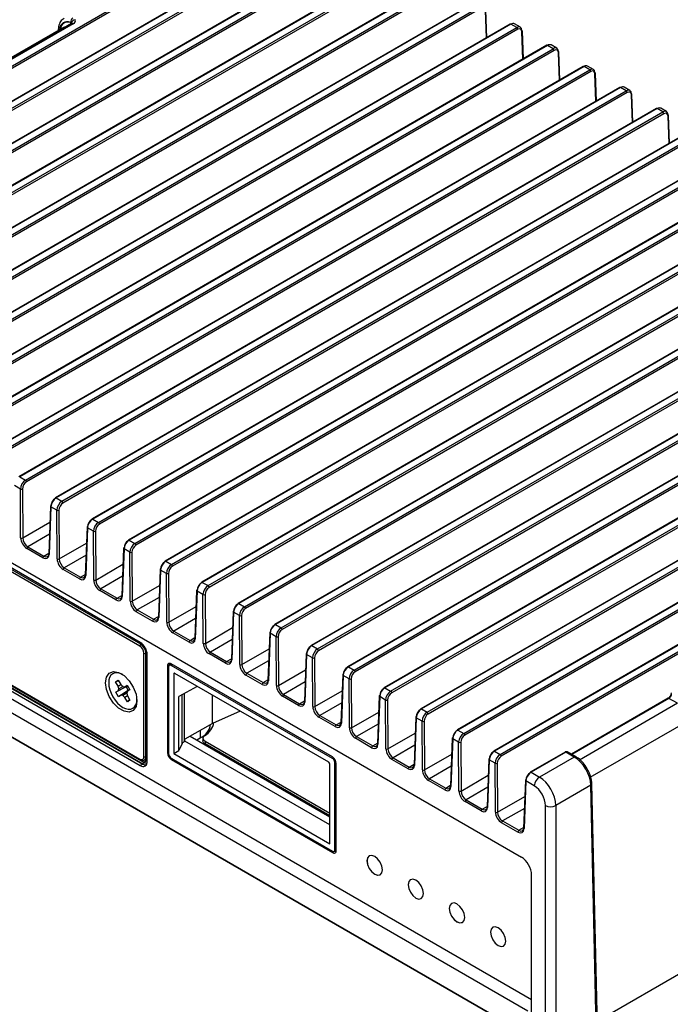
# Model space of a CAD drawing. Header units: millimetres. Extents: x 1 to 863, y 1 to 558.
# Tile 16 of 19: x 652 to 741, y 354 to 490. Entities that reach past the tile are written whole.
import ezdxf

# ---------------------------------------------------------------- set-up
doc = ezdxf.new("R2010")
doc.units = ezdxf.units.MM

msp = doc.modelspace()

# ---------------------------------------------------------------- linework, layer by layer
at = {"color": 7, "linetype": 'Continuous', "lineweight": 25}
for p, q in [((694.354, 503.472), (606.745, 452.896)), ((694.454, 503.462), (606.845, 452.886)), ((607.63, 452.433), (695.239, 503.009)), ((695.38, 502.768), (607.771, 452.192)), ((699.375, 500.574), (611.765, 449.998)), ((699.475, 500.564), (611.865, 449.988)), ((612.65, 449.535), (700.26, 500.111)), ((700.401, 499.87), (612.791, 449.294)), ((704.395, 497.675), (616.786, 447.099)), ((704.495, 497.665), (616.886, 447.09)), ((617.67, 446.636), (705.28, 497.212)), ((705.421, 496.972), (617.812, 446.396)), ((709.416, 494.777), (621.806, 444.201)), ((709.516, 494.767), (621.906, 444.191)), ((622.288, 466.692), (670.54, 494.547)), ((670.681, 494.306), (622.429, 466.451)), ((622.691, 443.738), (710.3, 494.314)), ((710.442, 494.073), (622.832, 443.497)), ((714.436, 491.879), (626.827, 441.303)), ((714.536, 491.869), (626.927, 441.293)), ((627.711, 440.84), (715.321, 491.416)), ((715.462, 491.175), (627.853, 440.599)), ((716.18, 487.089), (716.042, 490.852)), ((716.24, 487.124), (716.1, 490.937)), ((658.036, 488.526), (631.246, 473.061)), ((659.141, 489.069), (631.57, 473.153)), ((659.391, 489.044), (631.82, 473.128)), ((719.457, 488.981), (631.847, 438.405)), ((719.557, 488.971), (631.947, 438.395)), ((632.732, 437.942), (720.341, 488.518)), ((720.483, 488.277), (632.873, 437.701)), ((659.036, 489.203), (659.037, 489.213)), ((720.341, 488.518), (719.557, 488.971)), ((720.845, 488.565), (720.052, 489.023)), ((657.32, 488.183), (657.318, 488.112)), ((721.2, 484.191), (721.062, 487.953)), ((721.26, 484.225), (721.121, 488.038)), ((724.477, 486.082), (636.868, 435.506)), ((724.577, 486.072), (636.968, 435.497)), ((637.752, 435.044), (725.362, 485.619)), ((725.362, 485.619), (724.577, 486.072)), ((725.866, 485.667), (725.073, 486.124)), ((725.503, 485.379), (637.894, 434.803)), ((726.221, 481.292), (726.083, 485.055)), ((726.281, 481.327), (726.141, 485.14)), ((729.498, 483.184), (641.888, 432.608)), ((729.597, 483.174), (641.988, 432.598)), ((730.382, 482.721), (729.597, 483.174)), ((730.886, 482.768), (730.093, 483.226)), ((642.773, 432.145), (730.382, 482.721)), ((730.524, 482.48), (642.914, 431.904)), ((731.241, 478.394), (731.103, 482.157)), ((731.301, 478.429), (731.162, 482.242)), ((734.518, 480.286), (646.908, 429.71)), ((734.618, 480.276), (647.008, 429.7)), ((735.403, 479.823), (734.618, 480.276)), ((735.907, 479.87), (735.114, 480.328)), ((647.793, 429.247), (735.403, 479.823)), ((735.544, 479.582), (647.935, 429.006)), ((736.261, 475.496), (736.124, 479.259)), ((736.322, 475.531), (736.182, 479.344)), ((739.538, 477.388), (651.929, 426.812)), ((739.638, 477.378), (652.029, 426.802)), ((652.814, 426.349), (740.423, 476.925)), ((740.565, 476.684), (652.955, 426.108)), ((740.423, 476.925), (739.638, 477.378)), ((740.927, 476.972), (740.134, 477.43)), ((741.282, 472.598), (741.144, 476.36)), ((741.342, 472.632), (741.203, 476.445)), ((744.559, 474.489), (656.949, 423.913)), ((744.659, 474.479), (657.049, 423.904)), ((657.834, 423.451), (745.444, 474.026)), ((745.585, 473.786), (657.976, 423.21)), ((749.579, 471.591), (661.97, 421.015)), ((749.679, 471.581), (662.07, 421.005)), ((662.855, 420.552), (750.464, 471.128)), ((750.606, 470.887), (662.996, 420.311)), ((754.6, 468.693), (666.99, 418.117)), ((754.7, 468.683), (667.09, 418.107)), ((667.875, 417.654), (755.485, 468.23)), ((755.626, 467.989), (668.016, 417.413)), ((759.62, 465.795), (672.011, 415.219)), ((759.72, 465.785), (672.111, 415.209)), ((672.896, 414.756), (760.505, 465.332)), ((760.646, 465.091), (673.037, 414.515)), ((764.641, 462.896), (677.031, 412.32)), ((764.741, 462.886), (677.131, 412.311)), ((677.916, 411.858), (765.526, 462.433)), ((765.667, 462.193), (678.057, 411.617)), ((769.661, 459.998), (682.052, 409.422)), ((769.761, 459.988), (682.152, 409.412)), ((682.936, 408.959), (770.546, 459.535)), ((770.687, 459.294), (683.078, 408.718)), ((774.682, 457.1), (687.072, 406.524)), ((774.782, 457.09), (687.172, 406.514)), ((687.957, 406.061), (775.566, 456.637)), ((775.708, 456.396), (688.098, 405.82)), ((779.702, 454.202), (692.093, 403.626)), ((779.802, 454.192), (692.193, 403.616)), ((692.977, 403.163), (780.587, 453.739)), ((780.728, 453.498), (693.119, 402.922)), ((784.723, 451.303), (697.113, 400.727)), ((784.823, 451.293), (697.213, 400.718)), ((697.998, 400.265), (785.607, 450.84)), ((785.749, 450.6), (698.139, 400.024)), ((789.743, 448.405), (702.133, 397.829)), ((789.843, 448.395), (702.233, 397.819)), ((703.018, 397.366), (790.628, 447.942)), ((790.769, 447.701), (703.16, 397.125)), ((794.763, 445.507), (707.154, 394.931)), ((794.863, 445.497), (707.254, 394.921)), ((708.039, 394.468), (795.648, 445.044)), ((795.79, 444.803), (708.18, 394.227)), ((602.19, 443.14), (720.999, 374.553)), ((799.784, 442.609), (712.174, 392.033)), ((799.884, 442.599), (712.274, 392.023)), ((713.059, 391.57), (800.669, 442.146)), ((800.81, 441.905), (713.201, 391.329)), ((804.804, 439.71), (717.195, 389.134)), ((804.904, 439.7), (717.295, 389.125)), ((718.08, 388.672), (805.689, 439.247)), ((805.831, 439.007), (718.221, 388.431)), ((652.029, 426.802), (652.814, 426.349)), ((652.121, 425.13), (651.308, 425.599)), ((652.164, 418.423), (652.121, 425.13)), ((652.403, 425.132), (652.446, 418.424)), ((600.707, 423.389), (721.865, 353.447)), ((722.389, 354.95), (602.272, 424.293)), ((657.049, 423.904), (657.834, 423.451)), ((656.27, 422.787), (656.029, 416.244)), ((656.328, 422.701), (656.087, 416.158)), ((657.141, 422.232), (656.328, 422.701)), ((657.184, 415.524), (657.141, 422.232)), ((657.424, 422.233), (657.467, 415.526)), ((662.07, 421.005), (662.855, 420.552)), ((600.261, 420.31), (722.212, 349.909)), ((722.389, 349.806), (600.944, 419.915)), ((668.61, 404.042), (640.22, 420.431)), ((652.446, 418.424), (656.189, 420.584)), ((661.29, 419.889), (661.049, 413.346)), ((661.349, 419.803), (661.107, 413.259)), ((662.162, 419.334), (661.349, 419.803)), ((662.204, 412.626), (662.162, 419.334)), ((662.444, 419.335), (662.487, 412.627)), ((656.128, 418.937), (653.139, 417.211)), ((667.09, 418.107), (667.875, 417.654)), ((668.539, 403.552), (644.967, 417.16)), ((668.681, 403.797), (645.109, 417.405)), ((655.224, 415.684), (652.997, 416.969)), ((653.139, 417.211), (655.366, 415.926)), ((657.467, 415.526), (661.209, 417.686)), ((666.311, 416.991), (666.069, 410.447)), ((666.369, 416.905), (666.128, 410.361)), ((667.182, 416.436), (666.369, 416.905)), ((655.366, 415.926), (656.031, 416.31)), ((661.148, 416.039), (658.159, 414.313)), ((667.225, 409.728), (667.182, 416.436)), ((667.465, 416.437), (667.508, 409.729)), ((660.245, 412.785), (658.018, 414.071)), ((658.159, 414.313), (660.386, 413.028)), ((662.487, 412.627), (666.23, 414.788)), ((671.331, 414.093), (671.09, 407.549)), ((671.39, 414.006), (671.148, 407.463)), ((672.202, 413.537), (671.39, 414.006)), ((672.111, 415.209), (672.896, 414.756)), ((660.386, 413.028), (661.051, 413.412)), ((666.169, 413.14), (663.18, 411.415)), ((672.245, 406.83), (672.202, 413.537)), ((672.485, 413.539), (672.528, 406.831)), ((665.265, 409.887), (663.038, 411.173)), ((663.18, 411.415), (665.407, 410.129)), ((667.508, 409.729), (671.25, 411.89)), ((676.352, 411.194), (676.11, 404.651)), ((677.131, 412.311), (677.916, 411.858)), ((665.407, 410.129), (666.072, 410.513)), ((671.189, 410.242), (668.2, 408.517)), ((676.41, 411.108), (676.169, 404.565)), ((677.223, 410.639), (676.41, 411.108)), ((677.266, 403.931), (677.223, 410.639)), ((677.506, 410.64), (677.549, 403.933)), ((668.2, 408.517), (670.427, 407.231)), ((672.528, 406.831), (676.271, 408.991)), ((682.152, 409.412), (682.936, 408.959)), ((670.286, 406.989), (668.059, 408.275)), ((670.427, 407.231), (671.092, 407.615)), ((676.21, 407.344), (673.221, 405.618)), ((681.372, 408.296), (681.131, 401.753)), ((681.431, 408.21), (681.189, 401.666)), ((682.243, 407.741), (681.431, 408.21)), ((682.286, 401.033), (682.243, 407.741)), ((682.526, 407.742), (682.569, 401.034)), ((677.549, 403.933), (681.291, 406.093)), ((687.172, 406.514), (687.957, 406.061)), ((675.306, 404.091), (673.079, 405.376)), ((673.221, 405.618), (675.448, 404.333)), ((675.448, 404.333), (676.113, 404.717)), ((681.23, 404.446), (678.241, 402.72)), ((686.393, 405.398), (686.151, 398.854)), ((686.451, 405.312), (686.21, 398.768)), ((687.264, 404.843), (686.451, 405.312)), ((687.307, 398.135), (687.264, 404.843)), ((687.547, 404.844), (687.589, 398.136)), ((641.528, 403.631), (668.539, 388.038)), ((668.964, 387.352), (641.528, 403.19)), ((641.528, 403.182), (668.964, 387.344)), ((641.569, 403.539), (668.581, 387.946)), ((641.667, 403.433), (669.103, 387.595)), ((668.681, 403.797), (668.833, 403.883)), ((682.569, 401.034), (686.311, 403.195)), ((692.193, 403.616), (692.977, 403.163)), ((641.174, 402.978), (668.61, 387.139)), ((669.105, 388.364), (669.105, 402.572)), ((669.388, 402.572), (669.538, 402.661)), ((669.388, 388.364), (669.388, 402.572)), ((669.565, 387.691), (669.565, 402.388)), ((680.327, 401.192), (678.1, 402.478)), ((678.241, 402.72), (680.468, 401.435)), ((680.468, 401.435), (681.133, 401.819)), ((691.413, 402.5), (691.172, 395.956)), ((691.472, 402.413), (691.23, 395.87)), ((692.284, 401.944), (691.472, 402.413)), ((692.327, 395.237), (692.284, 401.944)), ((692.567, 401.946), (692.61, 395.238)), ((672.682, 401.011), (672.329, 400.807)), ((672.329, 400.807), (672.329, 388.893)), ((672.506, 400.704), (672.506, 388.791)), ((672.89, 401.095), (672.609, 400.933)), ((672.682, 401.011), (672.682, 400.976)), ((695.013, 388.324), (672.859, 401.113)), ((672.859, 400.909), (673.036, 401.011)), ((695.013, 388.12), (672.859, 400.909)), ((686.251, 401.548), (683.261, 399.822)), ((697.213, 400.718), (697.998, 400.265)), ((673.354, 399.806), (673.213, 399.725)), ((673.213, 399.725), (673.213, 388.791)), ((694.518, 387.589), (673.354, 399.806)), ((685.347, 398.294), (683.12, 399.58)), ((683.261, 399.822), (685.488, 398.536)), ((687.589, 398.136), (691.332, 400.297)), ((696.434, 399.601), (696.192, 393.058)), ((696.492, 399.515), (696.251, 392.972)), ((697.305, 399.046), (696.492, 399.515)), ((697.348, 392.338), (697.305, 399.046)), ((697.588, 399.047), (697.63, 392.34)), ((665.221, 398.662), (665.578, 398.875)), ((665.671, 398.716), (665.221, 398.662)), ((665.568, 398.068), (665.221, 398.662)), ((666.647, 397.955), (665.231, 397.224)), ((665.568, 398.068), (665.94, 398.267)), ((665.654, 397.7), (665.568, 398.068)), ((666.769, 398.024), (665.572, 397.428)), ((665.572, 397.428), (665.654, 397.7)), ((665.578, 398.875), (665.924, 398.281)), ((666.266, 398.013), (665.654, 397.7)), ((665.924, 398.281), (666.201, 398.026)), ((666.201, 398.026), (666.476, 397.968)), ((666.476, 397.968), (666.817, 398.171)), ((666.476, 397.968), (666.833, 398.144)), ((666.647, 397.955), (666.93, 397.471)), ((666.817, 398.171), (667.181, 397.55)), ((676.44, 398.025), (673.92, 396.621)), ((685.488, 398.536), (686.154, 398.92)), ((691.271, 398.649), (688.282, 396.924)), ((702.233, 397.819), (703.018, 397.366)), ((665.231, 397.224), (665.572, 397.428)), ((665.594, 396.602), (665.231, 397.224)), ((666.93, 397.471), (665.594, 396.602)), ((665.935, 396.806), (665.594, 396.602)), ((665.935, 396.806), (667.05, 397.544)), ((666.211, 396.747), (665.935, 396.806)), ((666.768, 397.108), (666.211, 396.747)), ((666.487, 396.493), (666.211, 396.747)), ((666.842, 396.713), (666.487, 396.493)), ((666.834, 395.899), (666.487, 396.493)), ((666.84, 397.346), (666.758, 397.074)), ((666.758, 397.074), (666.844, 396.706)), ((667.171, 397.566), (666.84, 397.346)), ((667.181, 397.55), (666.84, 397.346)), ((666.844, 396.706), (667.191, 396.112)), ((673.92, 389.199), (673.92, 396.621)), ((674.368, 390.165), (674.368, 396.871)), ((674.627, 397.015), (674.627, 390.424)), ((678.516, 392.933), (678.516, 396.826)), ((690.367, 395.396), (688.141, 396.682)), ((688.282, 396.924), (690.509, 395.638)), ((692.61, 395.238), (696.352, 397.398)), ((701.454, 396.703), (701.213, 390.16)), ((701.513, 396.617), (701.271, 390.073)), ((702.325, 396.148), (701.513, 396.617)), ((741.169, 396.382), (727.868, 388.703)), ((741.269, 396.372), (727.927, 388.67)), ((742.446, 395.693), (741.269, 396.372)), ((667.104, 396.261), (666.834, 395.899)), ((667.191, 396.112), (666.834, 395.899)), ((690.509, 395.638), (691.174, 396.022)), ((696.292, 395.751), (693.302, 394.025)), ((702.368, 389.44), (702.325, 396.148)), ((702.608, 396.149), (702.651, 389.441)), ((742.446, 395.693), (728.957, 387.906)), ((682.338, 394.62), (678.516, 392.933)), ((695.388, 392.498), (693.161, 393.783)), ((693.302, 394.025), (695.529, 392.74)), ((697.63, 392.34), (701.373, 394.5)), ((706.475, 393.805), (706.233, 387.261)), ((706.533, 393.719), (706.292, 387.175)), ((707.346, 393.25), (706.533, 393.719)), ((707.254, 394.921), (708.039, 394.468)), ((678.516, 392.933), (674.733, 390.749)), ((695.529, 392.74), (696.195, 393.124)), ((701.312, 392.853), (698.323, 391.127)), ((707.389, 386.542), (707.346, 393.25)), ((707.628, 393.251), (707.671, 386.543)), ((743.845, 393.263), (730.386, 385.494)), ((675.475, 391.177), (694.659, 380.102)), ((676.357, 390.668), (676.851, 390.954)), ((676.851, 391.972), (676.851, 390.954)), ((677.225, 390.911), (677.215, 390.585)), ((700.408, 389.599), (698.181, 390.885)), ((698.323, 391.127), (700.55, 389.842)), ((702.651, 389.441), (706.393, 391.602)), ((711.495, 390.907), (711.254, 384.363)), ((712.274, 392.023), (713.059, 391.57)), ((674.368, 390.165), (673.92, 389.199)), ((674.733, 390.485), (674.627, 390.424)), ((674.733, 390.485), (674.733, 390.749)), ((694.659, 378.982), (674.733, 390.485)), ((677.509, 390.166), (694.659, 380.265)), ((677.519, 390.493), (694.659, 380.597)), ((700.55, 389.842), (701.215, 390.226)), ((706.332, 389.955), (703.343, 388.229)), ((711.554, 390.82), (711.312, 384.277)), ((712.366, 390.351), (711.554, 390.82)), ((712.409, 383.644), (712.366, 390.351)), ((712.649, 390.353), (712.692, 383.645)), ((669.388, 388.364), (669.565, 388.468)), ((672.506, 388.995), (672.329, 388.893)), ((672.859, 388.179), (695.013, 375.39)), ((673.213, 388.791), (673.92, 389.199)), ((673.213, 388.791), (694.659, 376.41)), ((695.013, 388.12), (695.167, 388.209)), ((703.343, 388.229), (705.57, 386.943)), ((707.671, 386.543), (711.414, 388.704)), ((717.295, 389.125), (718.08, 388.672)), ((726.991, 388.993), (722.215, 386.236)), ((727.091, 388.983), (722.315, 386.226)), ((728.25, 388.314), (723.475, 385.557)), ((728.25, 388.314), (727.091, 388.983)), ((728.5, 388.339), (727.339, 389.009)), ((668.964, 387.344), (668.61, 387.139)), ((669.103, 387.595), (669.565, 387.871)), ((669.184, 387.908), (669.565, 388.134)), ((673.036, 388.077), (672.859, 387.975)), ((672.859, 387.975), (695.013, 375.186)), ((694.659, 376.41), (694.659, 387.344)), ((695.366, 387.507), (695.52, 387.596)), ((695.366, 375.594), (695.366, 387.507)), ((695.543, 375.492), (695.543, 387.405)), ((705.429, 386.701), (703.202, 387.987)), ((705.57, 386.943), (706.236, 387.327)), ((711.353, 387.056), (708.364, 385.331)), ((716.516, 388.008), (716.274, 381.465)), ((716.574, 387.922), (716.332, 381.379)), ((717.387, 387.453), (716.574, 387.922)), ((717.429, 380.745), (717.387, 387.453)), ((717.669, 387.454), (717.712, 380.747)), ((712.692, 383.645), (716.434, 385.805)), ((722.315, 386.226), (723.475, 385.557)), ((710.449, 383.803), (708.222, 385.089)), ((708.364, 385.331), (710.591, 384.045)), ((710.591, 384.045), (711.256, 384.429)), ((716.373, 384.158), (713.384, 382.432)), ((721.536, 385.11), (721.294, 378.567)), ((721.594, 385.024), (721.353, 378.48)), ((722.768, 384.347), (721.594, 385.024)), ((730.531, 384.446), (725.713, 381.664)), ((731.288, 350.943), (730.531, 384.446)), ((731.434, 351.15), (730.678, 384.654)), ((717.712, 380.747), (721.455, 382.907)), ((715.47, 380.905), (713.243, 382.19)), ((713.384, 382.432), (715.611, 381.147)), ((715.611, 381.147), (716.276, 381.531)), ((724.299, 347.724), (724.299, 381.664)), ((725.713, 381.664), (725.713, 347.724)), ((721.394, 381.26), (718.405, 379.534)), ((720.49, 378.006), (718.263, 379.292)), ((718.405, 379.534), (720.632, 378.249)), ((720.632, 378.249), (721.297, 378.633)), ((695.366, 375.39), (695.013, 375.186)), ((695.263, 375.365), (695.543, 375.527)), ((695.336, 375.407), (695.366, 375.39)), ((695.366, 375.594), (695.543, 375.696)), ((722.389, 348.827), (722.389, 372.118)), ((744.098, 359.318), (731.415, 351.996))]:
    msp.add_line(p, q, dxfattribs=at)
at = {"color": 7, "linetype": 'Continuous', "lineweight": 25, "flags": 128}
for points in [[(672.705, 401.175), (672.693, 401.124), (672.682, 401.011)], [(672.788, 401.031), (672.795, 401.107), (672.804, 401.141)], [(668.15, 396.019), (668.02, 395.243), (667.646, 394.71), (667.072, 394.485), (666.368, 394.595), (665.619, 395.028), (664.915, 395.73), (664.342, 396.617), (663.967, 397.582), (663.837, 398.509), (663.967, 399.286), (664.342, 399.819), (664.915, 400.044), (665.619, 399.933), (666.368, 399.501), (667.072, 398.799), (667.646, 397.911), (668.02, 396.946), (668.15, 396.019)], [(677.519, 390.493), (677.513, 390.314), (677.509, 390.166)], [(669.173, 387.902), (669.181, 387.906), (669.184, 387.908)], [(695.366, 375.39), (695.47, 375.342), (695.52, 375.327)], [(695.54, 375.43), (695.506, 375.439), (695.437, 375.471)], [(701.883, 372.825), (701.802, 373.34), (701.572, 373.87), (701.228, 374.334), (700.822, 374.662), (700.416, 374.803), (700.072, 374.736), (699.842, 374.471), (699.761, 374.049), (699.842, 373.534), (700.072, 373.004), (700.416, 372.54), (700.822, 372.212), (701.228, 372.071), (701.572, 372.138), (701.802, 372.403), (701.883, 372.825)], [(700.079, 374.74), (700.079, 374.74), (699.849, 374.476), (699.769, 374.053), (699.849, 373.538), (700.079, 373.008), (700.423, 372.544), (700.829, 372.216), (701.235, 372.075), (701.579, 372.142)], [(707.54, 369.559), (707.459, 370.074), (707.229, 370.605), (706.885, 371.069), (706.479, 371.396), (706.073, 371.537), (705.729, 371.47), (705.499, 371.206), (705.418, 370.784), (705.499, 370.268), (705.729, 369.738), (706.073, 369.274), (706.479, 368.947), (706.885, 368.806), (707.229, 368.872), (707.459, 369.137), (707.54, 369.559)], [(705.736, 371.475), (705.736, 371.475), (705.506, 371.21), (705.425, 370.788), (705.506, 370.273), (705.736, 369.742), (706.08, 369.278), (706.486, 368.951), (706.892, 368.81), (707.236, 368.876)], [(713.196, 366.294), (713.116, 366.809), (712.886, 367.339), (712.542, 367.803), (712.136, 368.131), (711.73, 368.272), (711.386, 368.205), (711.156, 367.94), (711.075, 367.518), (711.156, 367.003), (711.386, 366.473), (711.73, 366.009), (712.136, 365.681), (712.542, 365.54), (712.886, 365.607), (713.116, 365.871), (713.196, 366.294)], [(711.393, 368.209), (711.393, 368.209), (711.163, 367.944), (711.082, 367.522), (711.163, 367.007), (711.393, 366.477), (711.737, 366.013), (712.143, 365.685), (712.549, 365.544), (712.893, 365.611)], [(718.853, 363.028), (718.773, 363.543), (718.543, 364.073), (718.199, 364.537), (717.793, 364.865), (717.387, 365.006), (717.043, 364.939), (716.813, 364.675), (716.732, 364.252), (716.813, 363.737), (717.043, 363.207), (717.387, 362.743), (717.793, 362.415), (718.199, 362.274), (718.543, 362.341), (718.773, 362.606), (718.853, 363.028)], [(717.05, 364.943), (717.05, 364.943), (716.82, 364.679), (716.739, 364.257), (716.82, 363.741), (717.05, 363.211), (717.394, 362.747), (717.8, 362.419), (718.206, 362.278), (718.55, 362.345)]]:
    msp.add_lwpolyline(points, dxfattribs=at)
at = {"color": 7, "linetype": 'Continuous', "lineweight": 25}
for centre, radius, start, end in [((659.698, 489.3), 0.667, 124.09251, 187.50291), ((658.407, 489.113), 0.636, 350.46845, 8.12949), ((658.891, 488.929), 0.31, 29.11641, 62.06166), ((659.246, 488.853), 0.24, 52.78294, 115.9066), ((659.707, 489.059), 0.543, 95.89014, 173.2911), ((719.498, 488.891), 0.0988, 53.79355, 114.89599), ((720.175, 488.258), 0.308, 3.49815, 57.32875), ((657.497, 488.18), 0.177, 178.92349, 199.91622), ((721.024, 488.026), 0.0977, 7.44439, 66.86138), ((721.024, 488.043), 0.097, 293.3316, 357.51262), ((724.519, 485.993), 0.0988, 53.79355, 114.89599), ((725.195, 485.36), 0.308, 3.49815, 57.32875), ((726.044, 485.127), 0.0977, 7.44439, 66.86138), ((726.044, 485.144), 0.097, 293.3316, 357.51262), ((729.539, 483.094), 0.0988, 53.79355, 114.89599), ((730.216, 482.461), 0.308, 3.49815, 57.32875), ((731.065, 482.229), 0.0977, 7.44439, 66.86138), ((731.065, 482.246), 0.097, 293.3316, 357.51262), ((734.56, 480.196), 0.0988, 53.79355, 114.89599), ((735.236, 479.563), 0.308, 3.49815, 57.32875), ((736.085, 479.331), 0.0977, 7.44439, 66.86138), ((736.085, 479.348), 0.097, 293.3316, 357.51262), ((739.58, 477.298), 0.0988, 53.79355, 114.89599), ((740.257, 476.665), 0.308, 3.49815, 57.32875), ((741.106, 476.433), 0.0977, 7.44439, 66.86138), ((741.106, 476.45), 0.097, 293.3316, 357.51262), ((652.647, 426.089), 0.308, 3.49815, 57.32875), ((652.261, 425.417), 0.319, 243.98071, 296.52355), ((657.006, 423.833), 0.0984, 125.2169, 184.16375), ((656.991, 423.824), 0.0988, 53.79355, 114.89599), ((657.668, 423.191), 0.308, 3.49815, 57.32875), ((656.368, 422.775), 0.0991, 113.71339, 172.78493), ((656.368, 422.791), 0.0985, 182.27251, 246.04908), ((657.281, 422.519), 0.319, 243.98071, 296.52355), ((662.027, 420.935), 0.0984, 125.2169, 184.16375), ((662.011, 420.926), 0.0988, 53.79355, 114.89599), ((661.389, 419.877), 0.0991, 113.71339, 172.78493), ((661.389, 419.893), 0.0985, 182.27251, 246.04908), ((662.302, 419.621), 0.319, 243.98071, 296.52355), ((662.688, 420.293), 0.308, 3.49815, 57.32875), ((652.304, 418.71), 0.319, 243.98071, 296.52355), ((667.047, 418.037), 0.0984, 125.2169, 184.16375), ((667.032, 418.027), 0.0988, 53.79355, 114.89599), ((653.305, 416.952), 0.308, 122.65226, 176.77035), ((666.409, 416.978), 0.0991, 113.71339, 172.78493), ((666.409, 416.995), 0.0985, 182.27251, 246.04908), ((667.709, 417.394), 0.308, 3.49815, 57.32875), ((655.532, 415.666), 0.308, 122.65226, 176.77035), ((656.127, 416.248), 0.0985, 182.27251, 246.04908), ((657.324, 415.811), 0.319, 243.98071, 296.52355), ((667.322, 416.723), 0.319, 243.98071, 296.52355), ((672.067, 415.138), 0.0984, 125.2169, 184.16375), ((672.053, 415.132), 0.0962, 52.84825, 115.84129), ((658.325, 414.054), 0.308, 122.65226, 176.77035), ((671.43, 414.08), 0.0991, 113.71339, 172.78493), ((671.43, 414.096), 0.0985, 182.27251, 246.04908), ((672.729, 414.496), 0.308, 3.49815, 57.32875), ((660.552, 412.768), 0.308, 122.65226, 176.77035), ((661.147, 413.35), 0.0985, 182.27251, 246.04908), ((662.345, 412.913), 0.319, 243.98071, 296.52355), ((672.343, 413.824), 0.319, 243.98071, 296.52355), ((663.346, 411.155), 0.308, 122.65226, 176.77035), ((676.45, 411.182), 0.0991, 113.71339, 172.78493), ((676.45, 411.198), 0.0985, 182.27251, 246.04908), ((677.088, 412.24), 0.0984, 125.2169, 184.16375), ((677.073, 412.234), 0.0962, 52.84825, 115.84129), ((677.749, 411.598), 0.308, 3.49815, 57.32875), ((665.573, 409.87), 0.308, 122.65226, 176.77035), ((666.168, 410.451), 0.0985, 182.27251, 246.04908), ((677.363, 410.926), 0.319, 243.98071, 296.52355), ((667.365, 410.015), 0.319, 243.98071, 296.52355), ((668.366, 408.257), 0.308, 122.65226, 176.77035), ((682.108, 409.342), 0.0984, 125.2169, 184.16375), ((682.094, 409.336), 0.0962, 52.84825, 115.84129), ((682.77, 408.7), 0.308, 3.49815, 57.32875), ((670.593, 406.972), 0.308, 122.65226, 176.77035), ((671.188, 407.553), 0.0985, 182.27251, 246.04908), ((681.471, 408.284), 0.0991, 113.71339, 172.78493), ((681.471, 408.3), 0.0985, 182.27251, 246.04908), ((682.383, 408.028), 0.319, 243.98071, 296.52355), ((672.385, 407.117), 0.319, 243.98071, 296.52355), ((687.129, 406.444), 0.0984, 125.2169, 184.16375), ((687.114, 406.437), 0.0962, 52.84825, 115.84129), ((687.79, 405.801), 0.308, 3.49815, 57.32875), ((673.387, 405.359), 0.308, 122.65226, 176.77035), ((676.209, 404.655), 0.0985, 182.27251, 246.04908), ((686.491, 405.385), 0.0991, 113.71339, 172.78493), ((686.491, 405.402), 0.0985, 182.27251, 246.04908), ((687.404, 405.13), 0.319, 243.98071, 296.52355), ((668.846, 403.538), 0.307, 122.60548, 177.39452), ((667.877, 402.516), 1.229, 2.60548, 57.39452), ((667.492, 402.294), 2.075, 2.60548, 57.39452), ((667.853, 402.502), 1.537, 2.60548, 57.39452), ((675.614, 404.073), 0.308, 122.65226, 176.77035), ((677.406, 404.218), 0.319, 243.98071, 296.52355), ((692.149, 403.545), 0.0984, 125.2169, 184.16375), ((692.134, 403.539), 0.0962, 52.84825, 115.84129), ((692.811, 402.903), 0.308, 3.49815, 57.32875), ((669.246, 402.845), 0.307, 242.60967, 297.39033), ((678.407, 402.461), 0.308, 122.65226, 176.77035), ((681.229, 401.757), 0.0985, 182.27251, 246.04908), ((691.512, 402.487), 0.0991, 113.71339, 172.78493), ((691.512, 402.503), 0.0985, 182.27251, 246.04908), ((692.424, 402.231), 0.319, 243.98071, 296.52355), ((672.652, 400.859), 0.328, 50.79671, 189.21404), ((672.721, 400.739), 0.218, 50.79671, 189.21404), ((680.634, 401.175), 0.308, 122.65226, 176.77035), ((682.426, 401.32), 0.319, 243.98071, 296.52355), ((697.17, 400.647), 0.0984, 125.2169, 184.16375), ((697.155, 400.641), 0.0962, 52.84825, 115.84129), ((673.299, 399.739), 0.0873, 50.79671, 189.21404), ((683.428, 399.562), 0.308, 122.65226, 176.77035), ((696.532, 399.589), 0.0991, 113.71339, 172.78493), ((696.532, 399.605), 0.0985, 182.27251, 246.04908), ((697.445, 399.333), 0.319, 243.98071, 296.52355), ((697.831, 400.005), 0.308, 3.49815, 57.32875), ((685.655, 398.277), 0.308, 122.65226, 176.77035), ((686.25, 398.858), 0.0985, 182.27251, 246.04908), ((687.447, 398.422), 0.319, 243.98071, 296.52355), ((702.19, 397.749), 0.0984, 125.2169, 184.16375), ((702.175, 397.743), 0.0962, 52.84825, 115.84129), ((688.448, 396.664), 0.308, 122.65226, 176.77035), ((701.552, 396.691), 0.0991, 113.71339, 172.78493), ((701.553, 396.707), 0.0985, 182.27251, 246.04908), ((702.852, 397.107), 0.308, 3.49815, 57.32875), ((741.211, 396.295), 0.0962, 52.84825, 115.84129), ((690.675, 395.379), 0.308, 122.65226, 176.77035), ((691.27, 395.96), 0.0985, 182.27251, 246.04908), ((692.467, 395.524), 0.319, 243.98071, 296.52355), ((702.465, 396.435), 0.319, 243.98071, 296.52355), ((707.211, 394.851), 0.0984, 125.2169, 184.16375), ((707.196, 394.844), 0.0962, 52.84825, 115.84129), ((693.469, 393.766), 0.308, 122.65226, 176.77035), ((706.573, 393.792), 0.0991, 113.71339, 172.78493), ((706.573, 393.809), 0.0985, 182.27251, 246.04908), ((707.872, 394.208), 0.308, 3.49815, 57.32875), ((675.831, 393.218), 2.484, 294.24795, 350.21446), ((676.228, 393.491), 2.538, 299.15942, 350.64782), ((695.696, 392.48), 0.308, 122.65226, 176.77035), ((696.291, 393.062), 0.0985, 182.27251, 246.04908), ((697.488, 392.626), 0.319, 243.98071, 296.52355), ((707.486, 393.537), 0.319, 243.98071, 296.52355), ((698.489, 390.868), 0.308, 122.65226, 176.77035), ((711.593, 390.894), 0.0991, 113.71339, 172.78493), ((711.594, 390.91), 0.0985, 182.27251, 246.04908), ((712.231, 391.952), 0.0984, 125.2169, 184.16375), ((712.216, 391.946), 0.0962, 52.84825, 115.84129), ((712.893, 391.31), 0.308, 3.49815, 57.32875), ((674.912, 389.88), 0.614, 117.64491, 152.34888), ((700.716, 389.582), 0.308, 122.65226, 176.77035), ((701.311, 390.164), 0.0985, 182.27251, 246.04908), ((712.506, 390.638), 0.319, 243.98071, 296.52355), ((668.76, 388.308), 0.349, 230.79671, 9.21404), ((669.246, 388.637), 0.307, 242.60967, 297.39033), ((668.886, 388.315), 0.504, 306.20937, 5.57568), ((673.48, 388.946), 1.153, 182.60548, 237.39452), ((673.273, 388.826), 0.768, 182.60548, 237.39452), ((694.392, 387.353), 1.153, 2.60548, 57.39452), ((702.508, 389.727), 0.319, 243.98071, 296.52355), ((703.51, 387.969), 0.308, 122.65226, 176.77035), ((717.252, 389.054), 0.0984, 125.2169, 184.16375), ((717.237, 389.048), 0.0962, 52.84825, 115.84129), ((717.913, 388.412), 0.308, 3.49815, 57.32875), ((727.033, 388.907), 0.0962, 52.84825, 115.84129), ((728.396, 388.115), 0.247, 65.06909, 126.2622), ((668.635, 388.026), 0.0959, 172.74253, 235.95995), ((668.983, 387.596), 0.59, 230.79671, 9.21404), ((669.271, 387.337), 0.308, 123.22971, 177.34769), ((669.398, 388.027), 0.803, 237.26797, 273.35066), ((669.403, 388.03), 0.815, 237.34129, 272.45292), ((669.465, 388.152), 0.664, 236.95971, 277.161), ((694.352, 387.33), 0.307, 2.60548, 57.39452), ((694.599, 387.472), 0.768, 2.60548, 57.39452), ((705.737, 386.684), 0.308, 122.65226, 176.77035), ((706.332, 387.265), 0.0985, 182.27251, 246.04908), ((716.614, 387.996), 0.0991, 113.71339, 172.78493), ((716.614, 388.012), 0.0985, 182.27251, 246.04908), ((717.527, 387.74), 0.319, 243.98071, 296.52355), ((707.529, 386.829), 0.319, 243.98071, 296.52355), ((722.272, 386.156), 0.0984, 125.2169, 184.16375), ((722.257, 386.15), 0.0962, 52.84825, 115.84129), ((724.306, 384.26), 1.541, 122.65226, 176.77035), ((708.53, 385.071), 0.308, 122.65226, 176.77035), ((711.352, 384.367), 0.0985, 182.27251, 246.04908), ((721.634, 385.098), 0.0991, 113.71339, 172.78493), ((721.634, 385.114), 0.0985, 182.27251, 246.04908), ((730.431, 384.672), 0.247, 293.93375, 355.83523), ((710.757, 383.786), 0.308, 122.65226, 176.77035), ((712.549, 383.931), 0.319, 243.98071, 296.52355), ((713.55, 382.173), 0.308, 122.65226, 176.77035), ((716.372, 381.469), 0.0985, 182.27251, 246.04908), ((725.006, 383.084), 1.586, 243.52652, 296.47348), ((715.777, 380.887), 0.308, 122.65226, 176.77035), ((717.57, 381.033), 0.319, 243.98071, 296.52355), ((718.571, 379.275), 0.308, 122.65226, 176.77035), ((720.798, 377.989), 0.308, 122.65226, 176.77035), ((721.393, 378.571), 0.0985, 182.27251, 246.04908), ((695.151, 375.559), 0.218, 230.79671, 9.21404), ((695.22, 375.439), 0.328, 230.79671, 9.21404)]:
    msp.add_arc(centre, radius, start, end, dxfattribs=at)
for centre, major_axis, ratio, start_param, end_param in [((659.377, 486.829), (-1.334, 2.352), 0.5823971, 5.6900992, 6.944559), ((659.378, 486.989), (-1.233, 2.175), 0.5823971, 5.7056402, 6.9290674), ((659.025, 486.788), (-0.983, 1.742), 0.5836438, 6.0004613, 6.2887606), ((658.684, 489.452), (1, 0), 0.5772438, 5.4978252, 6.5399771), ((719.542, 488.162), (0.515, 0.858), 0.5657248, 0.0096083, 0.7949252), ((720.356, 487.693), (0.485, 0.875), 0.5888071, 5.5047509, 7.0580939), ((720.497, 487.615), (0.385, 0.702), 0.5916241, 5.5020191, 7.0553621), ((724.563, 485.264), (0.515, 0.858), 0.5657248, 0.0096083, 0.7949252), ((725.376, 484.795), (0.485, 0.875), 0.5888071, 5.5047509, 7.0580939), ((725.517, 484.717), (0.385, 0.702), 0.5916241, 5.5020191, 7.0553621), ((729.583, 482.366), (0.515, 0.858), 0.5657248, 0.0096083, 0.7949252), ((730.396, 481.896), (0.485, 0.875), 0.5888071, 5.5047509, 7.0580939), ((730.538, 481.819), (0.385, 0.702), 0.5916241, 5.5020191, 7.0553621), ((734.604, 479.468), (0.515, 0.858), 0.5657248, 0.0096083, 0.7949252), ((735.417, 478.998), (0.485, 0.875), 0.5888071, 5.5047509, 7.0580939), ((735.558, 478.921), (0.385, 0.702), 0.5916241, 5.5020191, 7.0553621), ((739.624, 476.569), (0.515, 0.858), 0.5657248, 0.0096083, 0.7949252), ((740.437, 476.1), (0.485, 0.875), 0.5888071, 5.5047509, 7.0580939), ((740.579, 476.022), (0.385, 0.702), 0.5916241, 5.5020191, 7.0553621), ((652.828, 425.524), (0.485, 0.875), 0.5888071, 0.7749086, 2.3282516), ((652.969, 425.447), (0.385, 0.702), 0.5916241, 0.7721768, 2.3255199), ((657.035, 423.095), (0.515, 0.858), 0.5657248, 0.7949252, 2.3482682), ((656.894, 423.181), (0.415, 0.684), 0.5627777, 0.7972069, 2.3505499), ((657.848, 422.626), (0.485, 0.875), 0.5888071, 0.7749086, 2.3282516), ((657.99, 422.548), (0.385, 0.702), 0.5916241, 0.7721768, 2.3255199), ((662.056, 420.197), (0.515, 0.858), 0.5657248, 0.7949252, 2.3482682), ((661.914, 420.283), (0.415, 0.684), 0.5627777, 0.7972069, 2.3505499), ((662.869, 419.728), (0.485, 0.875), 0.5888071, 0.7749086, 2.3282516), ((663.01, 419.65), (0.385, 0.702), 0.5916241, 0.7721768, 2.3255199), ((653.012, 417.958), (-0.584, 1.048), 0.587367, 0.8195123, 2.3653138), ((653.154, 418.036), (-0.484, 0.875), 0.5893414, 0.8213954, 2.3671969), ((667.076, 417.299), (0.515, 0.858), 0.5657248, 0.7949252, 2.3482682), ((666.935, 417.384), (0.415, 0.684), 0.5627777, 0.7972069, 2.3505499), ((667.889, 416.829), (0.485, 0.875), 0.5888071, 0.7749086, 2.3282516), ((668.031, 416.752), (0.385, 0.702), 0.5916241, 0.7721768, 2.3255199), ((655.239, 416.672), (-0.584, 1.048), 0.587367, 2.3653138, 3.9111154), ((655.38, 416.751), (-0.484, 0.875), 0.5893414, 2.3671969, 3.9129985), ((658.033, 415.059), (-0.584, 1.048), 0.587367, 0.8195123, 2.3653138), ((658.174, 415.138), (-0.484, 0.875), 0.5893414, 0.8213954, 2.3671969), ((672.097, 414.4), (0.515, 0.858), 0.5657248, 0.7949252, 2.3482682), ((671.955, 414.486), (0.415, 0.684), 0.5627777, 0.7972069, 2.3505499), ((672.91, 413.931), (0.485, 0.875), 0.5888071, 0.7749086, 2.3282516), ((673.051, 413.854), (0.385, 0.702), 0.5916241, 0.7721768, 2.3255199), ((660.26, 413.774), (-0.584, 1.048), 0.587367, 2.3653138, 3.9111154), ((660.401, 413.853), (-0.484, 0.875), 0.5893414, 2.3671969, 3.9129985), ((663.053, 412.161), (-0.584, 1.048), 0.587367, 0.8195123, 2.3653138), ((663.194, 412.24), (-0.484, 0.875), 0.5893414, 0.8213954, 2.3671969), ((677.117, 411.502), (0.515, 0.858), 0.5657248, 0.7949252, 2.3482682), ((676.976, 411.588), (0.415, 0.684), 0.5627777, 0.7972069, 2.3505499), ((677.93, 411.033), (0.485, 0.875), 0.5888071, 0.7749086, 2.3282516), ((678.072, 410.955), (0.385, 0.702), 0.5916241, 0.7721768, 2.3255199), ((665.28, 410.876), (-0.584, 1.048), 0.587367, 2.3653138, 3.9111154), ((665.421, 410.954), (-0.484, 0.875), 0.5893414, 2.3671969, 3.9129985), ((668.074, 409.263), (-0.584, 1.048), 0.587367, 0.8195123, 2.3653138), ((668.215, 409.342), (-0.484, 0.875), 0.5893414, 0.8213954, 2.3671969), ((682.138, 408.604), (0.515, 0.858), 0.5657248, 0.7949252, 2.3482682), ((681.996, 408.69), (0.415, 0.684), 0.5627777, 0.7972069, 2.3505499), ((682.951, 408.135), (0.485, 0.875), 0.5888071, 0.7749086, 2.3282516), ((683.092, 408.057), (0.385, 0.702), 0.5916241, 0.7721768, 2.3255199), ((670.3, 407.977), (-0.584, 1.048), 0.587367, 2.3653138, 3.9111154), ((670.442, 408.056), (-0.484, 0.875), 0.5893414, 2.3671969, 3.9129985), ((673.094, 406.365), (-0.584, 1.048), 0.587367, 0.8195123, 2.3653138), ((673.235, 406.443), (-0.484, 0.875), 0.5893414, 0.8213954, 2.3671969), ((687.158, 405.706), (0.515, 0.858), 0.5657248, 0.7949252, 2.3482682), ((687.017, 405.791), (0.415, 0.684), 0.5627777, 0.7972069, 2.3505499), ((687.971, 405.236), (0.485, 0.875), 0.5888071, 0.7749086, 2.3282516), ((688.112, 405.159), (0.385, 0.702), 0.5916241, 0.7721768, 2.3255199), ((675.321, 405.079), (-0.584, 1.048), 0.587367, 2.3653138, 3.9111154), ((675.462, 405.158), (-0.484, 0.875), 0.5893414, 2.3671969, 3.9129985), ((678.114, 403.466), (-0.584, 1.048), 0.587367, 0.8195123, 2.3653138), ((678.256, 403.545), (-0.484, 0.875), 0.5893414, 0.8213954, 2.3671969), ((692.178, 402.807), (0.515, 0.858), 0.5657248, 0.7949252, 2.3482682), ((692.037, 402.893), (0.415, 0.684), 0.5627777, 0.7972069, 2.3505499), ((692.992, 402.338), (0.485, 0.875), 0.5888071, 0.7749086, 2.3282516), ((680.483, 402.26), (-0.484, 0.875), 0.5893414, 2.3671969, 3.9129985), ((693.133, 402.261), (0.385, 0.702), 0.5916241, 0.7721768, 2.3255199), ((680.341, 402.181), (-0.584, 1.048), 0.587367, 2.3653138, 3.9111154), ((683.135, 400.568), (-0.584, 1.048), 0.587367, 0.8195123, 2.3653138), ((683.276, 400.647), (-0.484, 0.875), 0.5893414, 0.8213954, 2.3671969), ((697.199, 399.909), (0.515, 0.858), 0.5657248, 0.7949252, 2.3482682), ((697.058, 399.995), (0.415, 0.684), 0.5627777, 0.7972069, 2.3505499), ((666.206, 397.387), (-1.375, 2.382), 0.5773814, 0.0086553, 3.1502475), ((666.206, 397.387), (-1.375, 2.382), 0.5773814, 5.4977055, 6.2918401), ((698.012, 399.44), (0.485, 0.875), 0.5888071, 0.7749086, 2.3282516), ((698.153, 399.362), (0.385, 0.702), 0.5916241, 0.7721768, 2.3255199), ((685.362, 399.283), (-0.584, 1.048), 0.587367, 2.3653138, 3.9111154), ((685.503, 399.361), (-0.484, 0.875), 0.5893414, 2.3671969, 3.9129985), ((688.155, 397.67), (-0.584, 1.048), 0.587367, 0.8195123, 2.3653138), ((688.297, 397.749), (-0.484, 0.875), 0.5893414, 0.8213954, 2.3671969), ((702.219, 397.011), (0.515, 0.858), 0.5657248, 0.7949252, 2.3482682), ((702.078, 397.097), (0.415, 0.684), 0.5627777, 0.7972069, 2.3505499), ((703.032, 396.542), (0.485, 0.875), 0.5888071, 0.7749086, 2.3282516), ((703.174, 396.464), (0.385, 0.702), 0.5916241, 0.7721768, 2.3255199), ((741.14, 396.859), (0.363, 0.599), 0.5627777, 3.9387995, 5.5008692), ((741.282, 396.773), (0.263, 0.426), 0.5568468, 3.9432229, 5.5052926), ((666.206, 397.387), (-1.375, 2.382), 0.5773814, 3.150248, 3.9270724), ((690.382, 396.384), (-0.584, 1.048), 0.587367, 2.3653138, 3.9111154), ((690.524, 396.463), (-0.484, 0.875), 0.5893414, 2.3671969, 3.9129985), ((693.176, 394.772), (-0.584, 1.048), 0.587367, 0.8195123, 2.3653138), ((693.317, 394.85), (-0.484, 0.875), 0.5893414, 0.8213954, 2.3671969), ((707.24, 394.113), (0.515, 0.858), 0.5657248, 0.7949252, 2.3482682), ((707.098, 394.198), (0.415, 0.684), 0.5627777, 0.7972069, 2.3505499), ((708.053, 393.643), (0.485, 0.875), 0.5888071, 0.7749086, 2.3282516), ((708.194, 393.566), (0.385, 0.702), 0.5916241, 0.7721768, 2.3255199), ((695.403, 393.486), (-0.584, 1.048), 0.587367, 2.3653138, 3.9111154), ((695.544, 393.565), (-0.484, 0.875), 0.5893414, 2.3671969, 3.9129985), ((698.196, 391.873), (-0.584, 1.048), 0.587367, 0.8195123, 2.3653138), ((698.338, 391.952), (-0.484, 0.875), 0.5893414, 0.8213954, 2.3671969), ((712.26, 391.214), (0.515, 0.858), 0.5657248, 0.7949252, 2.3482682), ((712.119, 391.3), (0.415, 0.684), 0.5627777, 0.7972069, 2.3505499), ((713.073, 390.745), (0.485, 0.875), 0.5888071, 0.7749086, 2.3282516), ((713.215, 390.668), (0.385, 0.702), 0.5916241, 0.7721768, 2.3255199), ((700.423, 390.588), (-0.584, 1.048), 0.587367, 2.3653138, 3.9111154), ((700.565, 390.667), (-0.484, 0.875), 0.5893414, 2.3671969, 3.9129985), ((703.217, 388.975), (-0.584, 1.048), 0.587367, 0.8195123, 2.3653138), ((703.358, 389.054), (-0.484, 0.875), 0.5893414, 0.8213954, 2.3671969), ((717.281, 388.316), (0.515, 0.858), 0.5657248, 0.7949252, 2.3482682), ((717.139, 388.402), (0.415, 0.684), 0.5627777, 0.7972069, 2.3505499), ((718.094, 387.847), (0.485, 0.875), 0.5888071, 0.7749086, 2.3282516), ((718.235, 387.769), (0.385, 0.702), 0.5916241, 0.7721768, 2.3255199), ((727.086, 388.578), (0.256, 0.43), 0.5686592, 0.007279, 0.7925959), ((728.267, 385.708), (-1.619, 2.764), 0.5731145, 3.9408963, 5.4942393), ((705.444, 387.69), (-0.584, 1.048), 0.587367, 2.3653138, 3.9111154), ((705.585, 387.768), (-0.484, 0.875), 0.5893414, 2.3671969, 3.9129985), ((708.237, 386.077), (-0.584, 1.048), 0.587367, 0.8195123, 2.3653138), ((708.379, 386.156), (-0.484, 0.875), 0.5893414, 0.8213954, 2.3671969), ((722.301, 385.418), (0.515, 0.858), 0.5657248, 0.7949252, 2.3482682), ((722.16, 385.504), (0.415, 0.684), 0.5627777, 0.7972069, 2.3505499), ((723.447, 382.926), (-1.572, 2.791), 0.5842701, 3.9506752, 5.5040182), ((710.464, 384.791), (-0.584, 1.048), 0.587367, 2.3653138, 3.9111154), ((710.606, 384.87), (-0.484, 0.875), 0.5893414, 2.3671969, 3.9129985), ((722.74, 382.532), (-1.072, 1.925), 0.587367, 3.9535635, 5.5069065), ((713.258, 383.179), (-0.584, 1.048), 0.587367, 0.8195123, 2.3653138), ((713.399, 383.257), (-0.484, 0.875), 0.5893414, 0.8213954, 2.3671969), ((715.626, 381.972), (-0.484, 0.875), 0.5893414, 2.3671969, 3.9129985), ((715.485, 381.893), (-0.584, 1.048), 0.587367, 2.3653138, 3.9111154), ((718.278, 380.28), (-0.584, 1.048), 0.587367, 0.8195123, 2.3653138), ((718.42, 380.359), (-0.484, 0.875), 0.5893414, 0.8213954, 2.3671969), ((720.505, 378.995), (-0.584, 1.048), 0.587367, 2.3653138, 3.9111154), ((720.646, 379.074), (-0.484, 0.875), 0.5893414, 2.3671969, 3.9129985), ((720.975, 372.905), (-0.973, 1.747), 0.587367, 3.9535635, 5.5069065)]:
    msp.add_ellipse(centre, major_axis=major_axis, ratio=ratio, start_param=start_param, end_param=end_param, dxfattribs=at)
for points, knots in [([(658.147, 489.764), (658.047, 489.715), (657.747, 489.569), (657.449, 489.037), (657.331, 488.523), (657.321, 488.217), (657.32, 488.183)], [0, 0, 0, 0, 0.1845321, 0.5548845, 0.9500184, 1, 1, 1, 1]), ([(659.199, 489.113), (659.198, 489.11), (659.195, 489.105), (659.157, 489.08), (659.141, 489.069)], [0, 0, 0, 0, 0.5787486, 1, 1, 1, 1]), ([(666.769, 398.024), (666.747, 398.011), (666.706, 397.988), (666.665, 397.965), (666.647, 397.955)], [0, 0, 0, 0, 0.55999997, 1, 1, 1, 1]), ([(666.93, 397.471), (666.952, 397.484), (666.992, 397.509), (667.032, 397.534), (667.05, 397.544)], [0, 0, 0, 0, 0.56, 1, 1, 1, 1]), ([(677.464, 391.275), (677.4, 391.221), (677.271, 391.114), (677.208, 390.918), (677.254, 390.724), (677.379, 390.58), (677.487, 390.513), (677.519, 390.493)], [0, 0, 0, 0, 0.2262013, 0.4524041, 0.6785741, 0.9047342, 1, 1, 1, 1]), ([(677.509, 390.166), (677.439, 390.216), (677.298, 390.317), (677.211, 390.47), (677.226, 390.559), (677.23, 390.584)], [0, 0, 0, 0, 0.42010999, 0.84022277, 1, 1, 1, 1]), ([(727.338, 389.003), (727.324, 389.013), (727.278, 389.045), (727.178, 389.054), (727.075, 389.036), (727.015, 389.005), (726.991, 388.993)], [0, 0, 0, 0, 0.1363649, 0.4596947, 0.7824116, 1, 1, 1, 1]), ([(730.051, 386.671), (730.006, 386.762), (729.812, 387.154), (729.31, 387.732), (728.811, 388.154), (728.536, 388.317), (728.5, 388.339)], [0, 0, 0, 0, 0.12615211, 0.54198657, 0.93986568, 1, 1, 1, 1]), ([(668.581, 387.946), (668.658, 387.91), (668.813, 387.838), (669.026, 387.829), (669.13, 387.891), (669.165, 387.912)], [0, 0, 0, 0, 0.3923609, 0.79501014, 1, 1, 1, 1]), ([(730.678, 384.654), (730.667, 384.811), (730.635, 385.262), (730.445, 385.969), (730.166, 386.467), (730.051, 386.671)], [0, 0, 0, 0, 0.2399606, 0.6885521, 1, 1, 1, 1])]:
    msp.add_open_spline(points, degree=3, knots=knots, dxfattribs=at)
msp.add_open_spline([(659.167, 489.122), (659.144, 489.173), (659.097, 489.205), (659.037, 489.213)], degree=3, dxfattribs=at)

doc.saveas('drawing.dxf')
